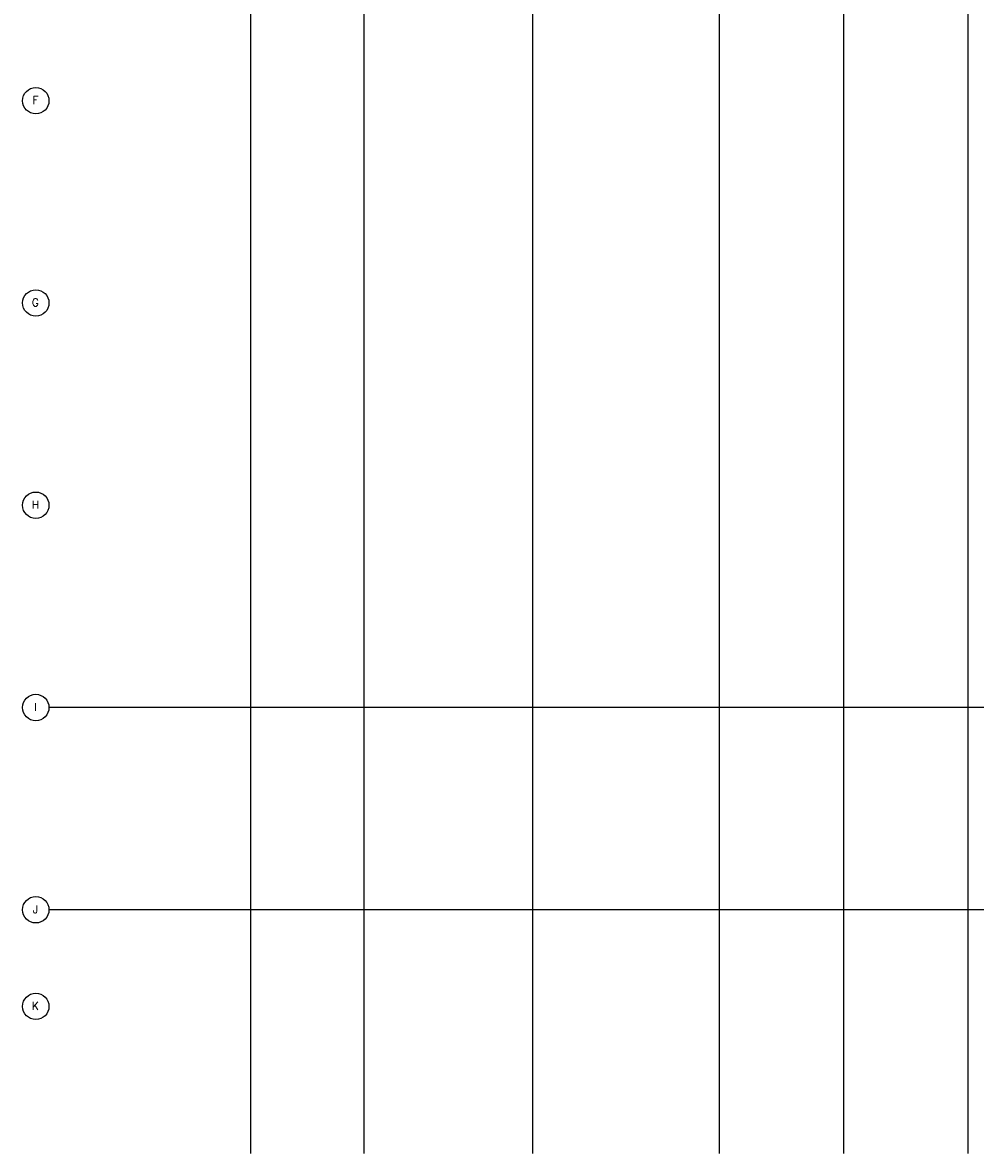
# Model space of a CAD drawing. Header units: millimetres. Extents: x -312551 to 250764, y -35891 to 59426.
# Tile 1 of 256: x -312103 to -275351, y -27784 to 15821. Entities that reach past the tile are written whole.
import ezdxf
from ezdxf.enums import TextEntityAlignment as Align

# ---------------------------------------------------------------- set-up
doc = ezdxf.new("R2010")
doc.units = ezdxf.units.MM
doc.header["$LTSCALE"] = 2.5
doc.layers.add('NF-BUBBLE', color=3, linetype='Continuous')
doc.styles.add('ROMANS', font='romans.shx', dxfattribs={"width": 0.8})

# ---------------------------------------------------------------- blocks, each defined once
blk = doc.blocks.new('BUBBLEGRID')
at = {"layer": 'NF-BUBBLE'}
blk.add_circle((-678, 0), 678, dxfattribs=at)
at = {"layer": 'NF-BUBBLE', "color": 1, "style": 'ROMANS'}
blk.add_attdef('888', text='', height=400, dxfattribs=at).set_placement((-698, -173), align=Align.CENTER)

msp = doc.modelspace()

# ---------------------------------------------------------------- linework, layer by layer
at = {"color": 8}
for p, q in [((-303300.5, -27784), (-303300.5, 58409.3)), ((-298925.5, -27784), (-298925.5, 58409.3)), ((-292425.5, -27784), (-292425.5, 58409.3)), ((-285225.5, -27784), (-285225.5, 58409.3)), ((-280425.5, -27784), (-280425.5, 58409.3)), ((-275625.5, -27784), (-275625.5, 58409.3)), ((-231058.6, -10590.5), (-311086.5, -10590.5)), ((-266274.5, -18390.5), (-311086.5, -18390.5))]:
    msp.add_line(p, q, dxfattribs=at)

# ---------------------------------------------------------------- block references
at = {"color": 8, "xscale": 0.75, "yscale": 0.75, "zscale": 0.75}
for p, values in [((-311086.5, 12809.5), {'888': 'F'}), ((-311086.5, 5009.5), {'888': 'G'}), ((-311086.5, -2790.5), {'888': 'H'}), ((-311086.5, -10590.5), {'888': 'I'}), ((-311086.5, -18390.5), {'888': 'J'}), ((-311086.5, -22115.5), {'888': 'K'})]:
    msp.add_blockref('BUBBLEGRID', p, dxfattribs=at).add_auto_attribs(values)

doc.saveas('drawing.dxf')
